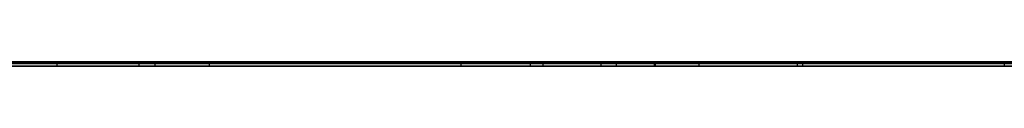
# Model space of a CAD drawing. Extents: x -2.05 to 2.05, y 0 to 2.3.
# Tile 23 of 74: x 0.882932 to 0.989565, y 2.219499 to 2.219999. Entities that reach past the tile are written whole.
import ezdxf

# ---------------------------------------------------------------- set-up
doc = ezdxf.new("R2010")
doc.units = 0
doc.layers.get('0').update_dxf_attribs({"linetype": 'CONTINUOUS'})

# ---------------------------------------------------------------- blocks, each defined once
blk = doc.blocks.new('*U1')
at = {"extrusion": (0, 1, 0)}
for p, q in [((1.978, 2.22, -0.83), (-1.978, 2.22, -0.83)), ((-1.978, 2.22, 0.83), (1.978, 2.22, 0.83)), ((0.708, 2.22, -0.705), (1.628, 2.22, -0.705)), ((1.628, 2.22, -0.405), (0.708, 2.22, -0.405)), ((1.628, 2.2198, -0.705), (0.708, 2.2198, -0.705)), ((0.708, 2.2198, -0.405), (1.628, 2.2198, -0.405)), ((0.85928, 2.2198, -0.49102), (0.93069, 2.2198, -0.61102)), ((0.93069, 2.2195, -0.61102), (0.85928, 2.2195, -0.49102)), ((0.89582, 2.2198, -0.52472), (0.87613, 2.2198, -0.49102)), ((0.87613, 2.2195, -0.49102), (0.89582, 2.2195, -0.52472)), ((0.93957, 2.22, -0.20168), (0.88694, 2.22, -0.20168)), ((0.88694, 2.22, -0.20168), (0.88694, 2.22, -0.28168)), ((0.88694, 2.22, -0.28168), (0.93957, 2.22, -0.28168)), ((0.88694, 2.2195, -0.20168), (0.93957, 2.2195, -0.20168)), ((0.88694, 2.2195, -0.28168), (0.88694, 2.2195, -0.20168)), ((0.93957, 2.2195, -0.28168), (0.88694, 2.2195, -0.28168)), ((0.94754, 2.2198, -0.52472), (0.89582, 2.2198, -0.52472)), ((0.89582, 2.2195, -0.52472), (0.94754, 2.2195, -0.52472)), ((0.89758, 2.22, -0.21115), (0.93957, 2.22, -0.21115)), ((0.89758, 2.22, -0.24086), (0.89758, 2.22, -0.21115)), ((0.93957, 2.22, -0.24086), (0.89758, 2.22, -0.24086)), ((0.93957, 2.22, -0.27221), (0.89758, 2.22, -0.27221)), ((0.89758, 2.22, -0.25033), (0.93957, 2.22, -0.25033)), ((0.89758, 2.22, -0.27221), (0.89758, 2.22, -0.25033)), ((0.93957, 2.2195, -0.21115), (0.89758, 2.2195, -0.21115)), ((0.89758, 2.2195, -0.21115), (0.89758, 2.2195, -0.24086)), ((0.89758, 2.2195, -0.24086), (0.93957, 2.2195, -0.24086)), ((0.93957, 2.2195, -0.25033), (0.89758, 2.2195, -0.25033)), ((0.89758, 2.2195, -0.27221), (0.93957, 2.2195, -0.27221)), ((0.89758, 2.2195, -0.25033), (0.89758, 2.2195, -0.27221)), ((0.93823, 2.2198, -0.59702), (0.90346, 2.2198, -0.53785)), ((0.90346, 2.2198, -0.53785), (0.94588, 2.2198, -0.53785)), ((0.93823, 2.2195, -0.59702), (0.90346, 2.2195, -0.53785)), ((0.90346, 2.2195, -0.53785), (0.94588, 2.2195, -0.53785)), ((0.93069, 2.2198, -0.61102), (0.95175, 2.2198, -0.61102)), ((0.95175, 2.2195, -0.61102), (0.93069, 2.2195, -0.61102)), ((0.94588, 2.2198, -0.53785), (0.93823, 2.2198, -0.59702)), ((0.94588, 2.2195, -0.53785), (0.93823, 2.2195, -0.59702)), ((0.93957, 2.22, -0.21115), (0.93957, 2.22, -0.20168)), ((0.93957, 2.22, -0.28168), (0.93957, 2.22, -0.27221)), ((0.93957, 2.22, -0.25033), (0.93957, 2.22, -0.24086)), ((0.93957, 2.2195, -0.20168), (0.93957, 2.2195, -0.21115)), ((0.93957, 2.2195, -0.24086), (0.93957, 2.2195, -0.25033)), ((0.93957, 2.2195, -0.27221), (0.93957, 2.2195, -0.28168)), ((0.95165, 2.2198, -0.49102), (0.94754, 2.2198, -0.52472)), ((0.94754, 2.2195, -0.52472), (0.95165, 2.2195, -0.49102)), ((0.96772, 2.2198, -0.49102), (0.95165, 2.2198, -0.49102)), ((0.95165, 2.2195, -0.49102), (0.96772, 2.2195, -0.49102)), ((0.95175, 2.2198, -0.61102), (0.96772, 2.2198, -0.49102)), ((0.96772, 2.2195, -0.49102), (0.95175, 2.2195, -0.61102)), ((1.0071, 2.22, -0.20168), (0.95649, 2.22, -0.20168)), ((0.95649, 2.22, -0.20168), (0.95649, 2.22, -0.28168)), ((0.95649, 2.22, -0.28168), (0.96713, 2.22, -0.28168)), ((0.95649, 2.2195, -0.20168), (1.0071, 2.2195, -0.20168)), ((0.95649, 2.2195, -0.28168), (0.95649, 2.2195, -0.20168)), ((0.96713, 2.2195, -0.28168), (0.95649, 2.2195, -0.28168)), ((0.96713, 2.22, -0.21115), (1.0071, 2.22, -0.21115)), ((0.96713, 2.22, -0.28168), (0.96713, 2.22, -0.21115)), ((1.0071, 2.2195, -0.21115), (0.96713, 2.2195, -0.21115)), ((0.96713, 2.2195, -0.21115), (0.96713, 2.2195, -0.28168))]:
    blk.add_line(p, q, dxfattribs=at)
for p, q in [((1.978, 2.22, -0.83), (-1.978, 2.22, -0.83)), ((0.708, 2.22, -0.705), (1.628, 2.22, -0.705)), ((1.628, 2.2198, -0.705), (0.708, 2.2198, -0.705)), ((0.88694, 2.22, -0.28168), (0.93957, 2.22, -0.28168)), ((0.88694, 2.22, -0.28168), (0.88694, 2.2195, -0.28168)), ((0.93957, 2.2195, -0.28168), (0.88694, 2.2195, -0.28168)), ((0.89758, 2.22, -0.25033), (0.93957, 2.22, -0.25033)), ((0.89758, 2.22, -0.25033), (0.89758, 2.2195, -0.25033)), ((0.89758, 2.22, -0.21115), (0.93957, 2.22, -0.21115)), ((0.89758, 2.22, -0.21115), (0.89758, 2.2195, -0.21115)), ((0.93957, 2.2195, -0.25033), (0.89758, 2.2195, -0.25033)), ((0.93957, 2.2195, -0.21115), (0.89758, 2.2195, -0.21115)), ((0.90346, 2.2198, -0.53785), (0.94588, 2.2198, -0.53785)), ((0.90346, 2.2198, -0.53785), (0.90346, 2.2195, -0.53785)), ((0.90346, 2.2195, -0.53785), (0.94588, 2.2195, -0.53785)), ((0.93069, 2.2198, -0.61102), (0.95175, 2.2198, -0.61102)), ((0.93069, 2.2198, -0.61102), (0.93069, 2.2195, -0.61102)), ((0.95175, 2.2195, -0.61102), (0.93069, 2.2195, -0.61102)), ((0.93957, 2.22, -0.25033), (0.93957, 2.2195, -0.25033)), ((0.93957, 2.22, -0.21115), (0.93957, 2.2195, -0.21115)), ((0.93957, 2.22, -0.28168), (0.93957, 2.2195, -0.28168)), ((0.94588, 2.2198, -0.53785), (0.94588, 2.2195, -0.53785)), ((0.95175, 2.2198, -0.61102), (0.95175, 2.2195, -0.61102)), ((0.95649, 2.22, -0.28168), (0.96713, 2.22, -0.28168)), ((0.95649, 2.22, -0.28168), (0.95649, 2.2195, -0.28168)), ((0.96713, 2.2195, -0.28168), (0.95649, 2.2195, -0.28168)), ((0.96713, 2.22, -0.28168), (0.96713, 2.2195, -0.28168)), ((0.96713, 2.22, -0.21115), (1.0071, 2.22, -0.21115)), ((0.96713, 2.22, -0.21115), (0.96713, 2.2195, -0.21115)), ((1.0071, 2.2195, -0.21115), (0.96713, 2.2195, -0.21115)), ((0.98956, 2.2198, -0.53569), (0.98956, 2.2195, -0.53569)), ((0.98956, 2.2198, -0.53569), (0.98956, 2.2195, -0.53569))]:
    blk.add_line(p, q)
at = {"extrusion": (0, 0, -1)}
for p, q in [((-1.978, 2.22, 0.83), (1.978, 2.22, 0.83)), ((1.628, 2.22, -0.405), (0.708, 2.22, -0.405)), ((0.708, 2.2198, -0.405), (1.628, 2.2198, -0.405)), ((0.93957, 2.22, -0.20168), (0.88694, 2.22, -0.20168)), ((0.88694, 2.22, -0.20168), (0.88694, 2.2195, -0.20168)), ((0.88694, 2.2195, -0.20168), (0.93957, 2.2195, -0.20168)), ((0.94754, 2.2198, -0.52472), (0.89582, 2.2198, -0.52472)), ((0.89582, 2.2198, -0.52472), (0.89582, 2.2195, -0.52472)), ((0.89582, 2.2195, -0.52472), (0.94754, 2.2195, -0.52472)), ((0.93957, 2.22, -0.24086), (0.89758, 2.22, -0.24086)), ((0.89758, 2.22, -0.24086), (0.89758, 2.2195, -0.24086)), ((0.93957, 2.22, -0.27221), (0.89758, 2.22, -0.27221)), ((0.89758, 2.22, -0.27221), (0.89758, 2.2195, -0.27221)), ((0.89758, 2.2195, -0.24086), (0.93957, 2.2195, -0.24086)), ((0.89758, 2.2195, -0.27221), (0.93957, 2.2195, -0.27221)), ((0.93957, 2.22, -0.24086), (0.93957, 2.2195, -0.24086)), ((0.93957, 2.22, -0.27221), (0.93957, 2.2195, -0.27221)), ((0.93957, 2.22, -0.20168), (0.93957, 2.2195, -0.20168)), ((0.94754, 2.2198, -0.52472), (0.94754, 2.2195, -0.52472)), ((0.96772, 2.2198, -0.49102), (0.95165, 2.2198, -0.49102)), ((0.95165, 2.2198, -0.49102), (0.95165, 2.2195, -0.49102)), ((0.95165, 2.2195, -0.49102), (0.96772, 2.2195, -0.49102)), ((1.0071, 2.22, -0.20168), (0.95649, 2.22, -0.20168)), ((0.95649, 2.22, -0.20168), (0.95649, 2.2195, -0.20168)), ((0.95649, 2.2195, -0.20168), (1.0071, 2.2195, -0.20168)), ((0.96772, 2.2198, -0.49102), (0.96772, 2.2195, -0.49102))]:
    blk.add_line(p, q, dxfattribs=at)
at = {"extrusion": (0.859344, 0, 0.511398)}
for p, q in [((0.85928, 2.2198, -0.49102), (0.93069, 2.2198, -0.61102)), ((0.93069, 2.2195, -0.61102), (0.85928, 2.2195, -0.49102)), ((0.93069, 2.2198, -0.61102), (0.93069, 2.2195, -0.61102))]:
    blk.add_line(p, q, dxfattribs=at)
at = {"extrusion": (-0.863415, 0, -0.504495)}
for p, q in [((0.89582, 2.2198, -0.52472), (0.87613, 2.2198, -0.49102)), ((0.87613, 2.2195, -0.49102), (0.89582, 2.2195, -0.52472)), ((0.89582, 2.2198, -0.52472), (0.89582, 2.2195, -0.52472))]:
    blk.add_line(p, q, dxfattribs=at)
at = {"extrusion": (1, 0, 0)}
for p, q in [((0.88694, 2.22, -0.20168), (0.88694, 2.22, -0.28168)), ((0.88694, 2.22, -0.20168), (0.88694, 2.2195, -0.20168)), ((0.88694, 2.22, -0.28168), (0.88694, 2.2195, -0.28168)), ((0.88694, 2.2195, -0.28168), (0.88694, 2.2195, -0.20168)), ((0.95649, 2.22, -0.20168), (0.95649, 2.22, -0.28168)), ((0.95649, 2.22, -0.20168), (0.95649, 2.2195, -0.20168)), ((0.95649, 2.22, -0.28168), (0.95649, 2.2195, -0.28168)), ((0.95649, 2.2195, -0.28168), (0.95649, 2.2195, -0.20168))]:
    blk.add_line(p, q, dxfattribs=at)
at = {"extrusion": (-1, 0, 0)}
for p, q in [((0.89758, 2.22, -0.27221), (0.89758, 2.22, -0.25033)), ((0.89758, 2.22, -0.27221), (0.89758, 2.2195, -0.27221)), ((0.89758, 2.22, -0.25033), (0.89758, 2.2195, -0.25033)), ((0.89758, 2.22, -0.24086), (0.89758, 2.22, -0.21115)), ((0.89758, 2.22, -0.24086), (0.89758, 2.2195, -0.24086)), ((0.89758, 2.22, -0.21115), (0.89758, 2.2195, -0.21115)), ((0.89758, 2.2195, -0.25033), (0.89758, 2.2195, -0.27221)), ((0.89758, 2.2195, -0.21115), (0.89758, 2.2195, -0.24086)), ((0.93957, 2.22, -0.25033), (0.93957, 2.22, -0.24086)), ((0.93957, 2.22, -0.25033), (0.93957, 2.2195, -0.25033)), ((0.93957, 2.22, -0.24086), (0.93957, 2.2195, -0.24086)), ((0.93957, 2.22, -0.21115), (0.93957, 2.22, -0.20168)), ((0.93957, 2.22, -0.21115), (0.93957, 2.2195, -0.21115)), ((0.93957, 2.22, -0.20168), (0.93957, 2.2195, -0.20168)), ((0.93957, 2.22, -0.28168), (0.93957, 2.22, -0.27221)), ((0.93957, 2.22, -0.28168), (0.93957, 2.2195, -0.28168)), ((0.93957, 2.22, -0.27221), (0.93957, 2.2195, -0.27221)), ((0.93957, 2.2195, -0.24086), (0.93957, 2.2195, -0.25033)), ((0.93957, 2.2195, -0.20168), (0.93957, 2.2195, -0.21115)), ((0.93957, 2.2195, -0.27221), (0.93957, 2.2195, -0.28168)), ((0.96713, 2.22, -0.28168), (0.96713, 2.22, -0.21115)), ((0.96713, 2.22, -0.28168), (0.96713, 2.2195, -0.28168)), ((0.96713, 2.22, -0.21115), (0.96713, 2.2195, -0.21115)), ((0.96713, 2.2195, -0.21115), (0.96713, 2.2195, -0.28168))]:
    blk.add_line(p, q, dxfattribs=at)
at = {"extrusion": (-0.862118, 0, -0.506708)}
for p, q in [((0.93823, 2.2198, -0.59702), (0.90346, 2.2198, -0.53785)), ((0.90346, 2.2198, -0.53785), (0.90346, 2.2195, -0.53785)), ((0.93823, 2.2195, -0.59702), (0.90346, 2.2195, -0.53785)), ((0.93823, 2.2198, -0.59702), (0.93823, 2.2195, -0.59702))]:
    blk.add_line(p, q, dxfattribs=at)
at = {"extrusion": (0.991764, 0, -0.128076)}
for p, q in [((0.94588, 2.2198, -0.53785), (0.93823, 2.2198, -0.59702)), ((0.93823, 2.2198, -0.59702), (0.93823, 2.2195, -0.59702)), ((0.94588, 2.2195, -0.53785), (0.93823, 2.2195, -0.59702)), ((0.94588, 2.2198, -0.53785), (0.94588, 2.2195, -0.53785))]:
    blk.add_line(p, q, dxfattribs=at)
at = {"extrusion": (0.992629, 0, -0.121193)}
for p, q in [((0.95165, 2.2198, -0.49102), (0.94754, 2.2198, -0.52472)), ((0.94754, 2.2198, -0.52472), (0.94754, 2.2195, -0.52472)), ((0.94754, 2.2195, -0.52472), (0.95165, 2.2195, -0.49102)), ((0.95165, 2.2198, -0.49102), (0.95165, 2.2195, -0.49102))]:
    blk.add_line(p, q, dxfattribs=at)
at = {"extrusion": (-0.991263, 0, 0.131899)}
for p, q in [((0.95175, 2.2198, -0.61102), (0.96772, 2.2198, -0.49102)), ((0.95175, 2.2198, -0.61102), (0.95175, 2.2195, -0.61102)), ((0.96772, 2.2195, -0.49102), (0.95175, 2.2195, -0.61102)), ((0.96772, 2.2198, -0.49102), (0.96772, 2.2195, -0.49102))]:
    blk.add_line(p, q, dxfattribs=at)

msp = doc.modelspace()

# ---------------------------------------------------------------- block references
msp.add_blockref('*U1', (0, 0))

doc.saveas('drawing.dxf')
